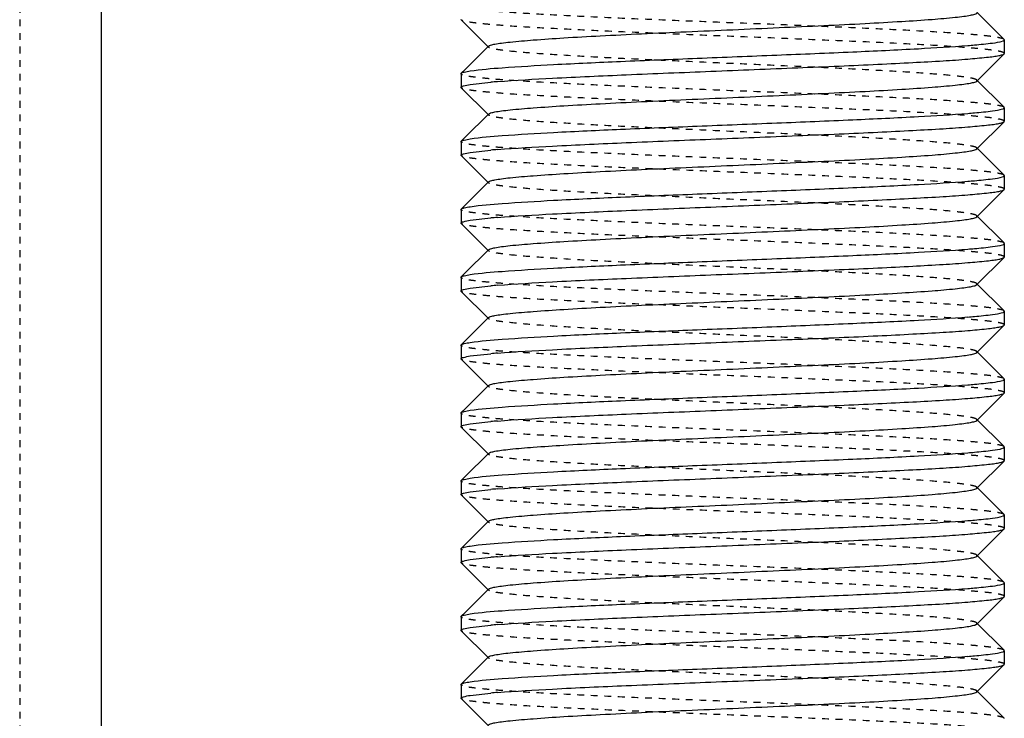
# Model space of a CAD drawing. Header units: millimetres. Extents: x -24622 to 2009, y -1603 to 2074.
# Tile 20 of 256: x -2089 to -2074, y 1079 to 1090. Entities that reach past the tile are written whole.
import ezdxf

# ---------------------------------------------------------------- set-up
doc = ezdxf.new("R2010")
doc.units = ezdxf.units.MM
doc.linetypes.add('HIDDEN', pattern=[0.2, 0.1, -0.1])
doc.layers.add('02___PRT_ALL_AXES', color=7, linetype='Continuous')
doc.layers.add('DEFAULT_2', color=8, linetype='HIDDEN')

msp = doc.modelspace()

# ---------------------------------------------------------------- linework, layer by layer
at = {"color": 7, "linetype": 'Continuous'}
for p, q in [((-2087.322, 1119.142), (-2087.322, 1062.209)), ((-2074.025, 1089.316), (-2074.426, 1089.716)), ((-2082.019, 1089.603), (-2081.619, 1089.202)), ((-2074.022, 1089.309), (-2074.022, 1089.109)), ((-2081.619, 1089.216), (-2081.961, 1088.874)), ((-2074.426, 1088.702), (-2074.025, 1089.103)), ((-2074.025, 1089.103), (-2074.022, 1089.109)), ((-2082.022, 1088.809), (-2082.019, 1088.816)), ((-2082.022, 1088.809), (-2082.022, 1088.609)), ((-2081.886, 1088.651), (-2081.582, 1088.685)), ((-2074.025, 1088.316), (-2074.426, 1088.716)), ((-2082.019, 1088.603), (-2081.619, 1088.202)), ((-2074.022, 1088.309), (-2074.022, 1088.109)), ((-2081.619, 1088.216), (-2081.961, 1087.874)), ((-2074.426, 1087.702), (-2074.025, 1088.103)), ((-2074.025, 1088.103), (-2074.022, 1088.109)), ((-2082.022, 1087.809), (-2082.019, 1087.816)), ((-2082.022, 1087.809), (-2082.022, 1087.609)), ((-2081.886, 1087.651), (-2081.582, 1087.685)), ((-2074.025, 1087.316), (-2074.426, 1087.716)), ((-2082.019, 1087.603), (-2081.619, 1087.202)), ((-2081.619, 1087.216), (-2081.961, 1086.874)), ((-2074.022, 1087.309), (-2074.022, 1087.109)), ((-2074.426, 1086.702), (-2074.025, 1087.103)), ((-2074.025, 1087.103), (-2074.022, 1087.109)), ((-2082.022, 1086.809), (-2082.019, 1086.816)), ((-2082.022, 1086.809), (-2082.022, 1086.609)), ((-2081.886, 1086.651), (-2081.582, 1086.685)), ((-2074.025, 1086.316), (-2074.426, 1086.716)), ((-2082.019, 1086.603), (-2081.619, 1086.202)), ((-2081.619, 1086.216), (-2081.961, 1085.874)), ((-2074.022, 1086.309), (-2074.022, 1086.109)), ((-2074.426, 1085.702), (-2074.025, 1086.103)), ((-2074.025, 1086.103), (-2074.022, 1086.109)), ((-2082.022, 1085.809), (-2082.019, 1085.816)), ((-2082.022, 1085.809), (-2082.022, 1085.609)), ((-2081.886, 1085.651), (-2081.582, 1085.685)), ((-2074.025, 1085.316), (-2074.426, 1085.716)), ((-2082.019, 1085.603), (-2081.619, 1085.202)), ((-2081.619, 1085.216), (-2081.961, 1084.874)), ((-2074.022, 1085.309), (-2074.022, 1085.109)), ((-2074.426, 1084.702), (-2074.025, 1085.103)), ((-2074.025, 1085.103), (-2074.022, 1085.109)), ((-2082.022, 1084.809), (-2082.019, 1084.816)), ((-2082.022, 1084.809), (-2082.022, 1084.609)), ((-2082.019, 1084.603), (-2081.619, 1084.202)), ((-2081.886, 1084.651), (-2081.582, 1084.685)), ((-2074.025, 1084.316), (-2074.426, 1084.716)), ((-2081.619, 1084.216), (-2081.961, 1083.874)), ((-2074.022, 1084.309), (-2074.022, 1084.109)), ((-2074.426, 1083.702), (-2074.025, 1084.103)), ((-2074.025, 1084.103), (-2074.022, 1084.109)), ((-2082.022, 1083.809), (-2082.019, 1083.816)), ((-2082.022, 1083.809), (-2082.022, 1083.609)), ((-2082.019, 1083.603), (-2081.619, 1083.202)), ((-2081.886, 1083.651), (-2081.582, 1083.685)), ((-2074.025, 1083.316), (-2074.426, 1083.716)), ((-2074.022, 1083.309), (-2074.022, 1083.109)), ((-2081.619, 1083.216), (-2081.961, 1082.874)), ((-2074.426, 1082.702), (-2074.025, 1083.103)), ((-2074.025, 1083.103), (-2074.022, 1083.109)), ((-2082.022, 1082.809), (-2082.019, 1082.816)), ((-2082.022, 1082.809), (-2082.022, 1082.609)), ((-2074.025, 1082.316), (-2074.426, 1082.716)), ((-2082.019, 1082.603), (-2081.619, 1082.202)), ((-2081.886, 1082.651), (-2081.582, 1082.685)), ((-2074.022, 1082.309), (-2074.022, 1082.109)), ((-2081.619, 1082.216), (-2081.961, 1081.874)), ((-2074.426, 1081.702), (-2074.025, 1082.103)), ((-2074.025, 1082.103), (-2074.022, 1082.109)), ((-2082.022, 1081.809), (-2082.019, 1081.816)), ((-2082.022, 1081.809), (-2082.022, 1081.609)), ((-2074.025, 1081.316), (-2074.426, 1081.716)), ((-2082.019, 1081.603), (-2081.619, 1081.202)), ((-2081.886, 1081.651), (-2081.582, 1081.685)), ((-2074.022, 1081.309), (-2074.022, 1081.109)), ((-2081.619, 1081.216), (-2081.961, 1080.874)), ((-2074.426, 1080.702), (-2074.025, 1081.103)), ((-2074.025, 1081.103), (-2074.022, 1081.109)), ((-2082.022, 1080.809), (-2082.019, 1080.816)), ((-2082.022, 1080.809), (-2082.022, 1080.609)), ((-2074.025, 1080.316), (-2074.426, 1080.716)), ((-2082.019, 1080.603), (-2081.619, 1080.202)), ((-2081.886, 1080.651), (-2081.582, 1080.685)), ((-2074.022, 1080.309), (-2074.022, 1080.109)), ((-2081.619, 1080.216), (-2081.961, 1079.874)), ((-2074.025, 1080.103), (-2074.022, 1080.109)), ((-2074.426, 1079.702), (-2074.025, 1080.103)), ((-2082.022, 1079.809), (-2082.019, 1079.816)), ((-2082.022, 1079.809), (-2082.022, 1079.609)), ((-2081.886, 1079.651), (-2081.582, 1079.685)), ((-2074.025, 1079.316), (-2074.426, 1079.716)), ((-2082.019, 1079.603), (-2081.619, 1079.202))]:
    msp.add_line(p, q, dxfattribs=at)
for centre, start, end in [((-2075.553, 1101.766), 274.5382, 274.9763), ((-2080.491, 1076.152), 94.5382, 94.9763), ((-2075.553, 1100.766), 274.5382, 274.9763), ((-2080.491, 1075.152), 94.5382, 94.9763), ((-2075.553, 1099.766), 274.5382, 274.9763), ((-2080.491, 1074.152), 94.5382, 94.9763), ((-2075.553, 1098.766), 274.5382, 274.9763), ((-2080.491, 1073.152), 94.5382, 94.9763), ((-2075.553, 1097.766), 274.5382, 274.9763), ((-2080.491, 1072.152), 94.5382, 94.9763), ((-2075.553, 1096.766), 274.5382, 274.9763), ((-2080.491, 1071.152), 94.5382, 94.9763), ((-2075.553, 1095.766), 274.5382, 274.9763), ((-2080.491, 1070.152), 94.5382, 94.9763), ((-2075.553, 1094.766), 274.5382, 274.9763), ((-2080.491, 1069.152), 94.5382, 94.9763), ((-2075.553, 1093.766), 274.5382, 274.9763), ((-2080.491, 1068.152), 94.5382, 94.9763), ((-2075.553, 1092.766), 274.5382, 274.9763), ((-2080.491, 1067.152), 94.5382, 94.9763)]:
    msp.add_arc(centre, 12.58, start, end, dxfattribs=at)
for points, start_tangent, end_tangent in [([(-2081.619, 1089.216), (-2081.587, 1089.232), (-2081.523, 1089.247), (-2081.427, 1089.262), (-2081.301, 1089.277), (-2080.959, 1089.307), (-2080.511, 1089.338), (-2079.972, 1089.368), (-2079.363, 1089.399), (-2078.705, 1089.429), (-2078.022, 1089.459), (-2077.339, 1089.49), (-2076.681, 1089.52), (-2076.072, 1089.55), (-2075.533, 1089.581), (-2075.085, 1089.611), (-2074.744, 1089.642), (-2074.617, 1089.657), (-2074.521, 1089.672), (-2074.457, 1089.687), (-2074.426, 1089.702)], (0.70836, 0.705852), (0.705527, 0.708683)), ([(-2074.462, 1089.234), (-2074.195, 1089.262), (-2074.049, 1089.291)], (0.996214, 0.086932), (0.946025, 0.324093)), ([(-2074.045, 1089.292), (-2074.035, 1089.296), (-2074.022, 1089.309)], (0.937552, 0.347846), (0, 1)), ([(-2081.886, 1088.851), (-2081.419, 1088.898), (-2080.659, 1088.945), (-2079.673, 1088.992), (-2078.544, 1089.038), (-2077.371, 1089.085), (-2076.253, 1089.132), (-2075.288, 1089.179), (-2074.558, 1089.226)], (0.988371, 0.152064), (0.99685, 0.079313)), ([(-2081.486, 1088.693), (-2080.674, 1088.744), (-2079.59, 1088.795), (-2078.343, 1088.846), (-2077.064, 1088.898), (-2076.453, 1088.923), (-2075.883, 1088.949), (-2075.369, 1088.975), (-2074.923, 1089), (-2074.557, 1089.026), (-2074.282, 1089.052), (-2074.18, 1089.064), (-2074.103, 1089.077), (-2074.051, 1089.09), (-2074.025, 1089.103)], (0.99685, 0.079313), (0.709307, 0.7049)), ([(-2082.019, 1088.816), (-2081.977, 1088.833), (-2081.886, 1088.851)], (0.709306, 0.704901), (0.988371, 0.152064)), ([(-2081.619, 1088.216), (-2081.587, 1088.232), (-2081.523, 1088.247), (-2081.427, 1088.262), (-2081.301, 1088.277), (-2080.959, 1088.307), (-2080.511, 1088.338), (-2079.972, 1088.368), (-2079.363, 1088.399), (-2078.705, 1088.429), (-2078.022, 1088.459), (-2077.339, 1088.49), (-2076.681, 1088.52), (-2076.072, 1088.55), (-2075.533, 1088.581), (-2075.085, 1088.611), (-2074.744, 1088.642), (-2074.617, 1088.657), (-2074.521, 1088.672), (-2074.457, 1088.687), (-2074.426, 1088.702)], (0.70836, 0.705852), (0.705527, 0.708683)), ([(-2082.022, 1088.609), (-2082.014, 1088.62), (-2081.988, 1088.63), (-2081.886, 1088.651)], (0, 1), (0.988371, 0.152064)), ([(-2081.886, 1087.851), (-2081.419, 1087.898), (-2080.659, 1087.945), (-2079.673, 1087.992), (-2078.544, 1088.038), (-2077.371, 1088.085), (-2076.253, 1088.132), (-2075.288, 1088.179), (-2074.558, 1088.226)], (0.988371, 0.152064), (0.99685, 0.079313)), ([(-2074.462, 1088.234), (-2074.195, 1088.262), (-2074.049, 1088.291)], (0.996214, 0.086932), (0.946025, 0.324093)), ([(-2074.045, 1088.292), (-2074.035, 1088.296), (-2074.022, 1088.309)], (0.937552, 0.347846), (0, 1)), ([(-2081.486, 1087.693), (-2080.674, 1087.744), (-2079.59, 1087.795), (-2078.343, 1087.846), (-2077.064, 1087.898), (-2076.453, 1087.923), (-2075.883, 1087.949), (-2075.369, 1087.975), (-2074.923, 1088), (-2074.557, 1088.026), (-2074.282, 1088.052), (-2074.18, 1088.064), (-2074.103, 1088.077), (-2074.051, 1088.09), (-2074.025, 1088.103)], (0.99685, 0.079313), (0.709307, 0.7049)), ([(-2082.019, 1087.816), (-2081.977, 1087.833), (-2081.886, 1087.851)], (0.709306, 0.704901), (0.988371, 0.152064)), ([(-2082.022, 1087.609), (-2082.014, 1087.62), (-2081.988, 1087.63), (-2081.886, 1087.651)], (0, 1), (0.988371, 0.152064)), ([(-2081.619, 1087.216), (-2081.587, 1087.232), (-2081.523, 1087.247), (-2081.427, 1087.262), (-2081.301, 1087.277), (-2080.959, 1087.307), (-2080.511, 1087.338), (-2079.972, 1087.368), (-2079.363, 1087.399), (-2078.705, 1087.429), (-2078.022, 1087.459), (-2077.339, 1087.49), (-2076.681, 1087.52), (-2076.072, 1087.55), (-2075.533, 1087.581), (-2075.085, 1087.611), (-2074.744, 1087.642), (-2074.617, 1087.657), (-2074.521, 1087.672), (-2074.457, 1087.687), (-2074.426, 1087.702)], (0.70836, 0.705852), (0.705527, 0.708683)), ([(-2081.886, 1086.851), (-2081.419, 1086.898), (-2080.659, 1086.945), (-2079.673, 1086.992), (-2078.544, 1087.038), (-2077.371, 1087.085), (-2076.253, 1087.132), (-2075.288, 1087.179), (-2074.558, 1087.226)], (0.988371, 0.152064), (0.99685, 0.079313)), ([(-2074.462, 1087.234), (-2074.195, 1087.262), (-2074.049, 1087.291)], (0.996214, 0.086932), (0.946025, 0.324093)), ([(-2074.045, 1087.292), (-2074.035, 1087.296), (-2074.022, 1087.309)], (0.937552, 0.347846), (0, 1)), ([(-2081.486, 1086.693), (-2080.674, 1086.744), (-2079.59, 1086.795), (-2078.343, 1086.846), (-2077.064, 1086.898), (-2076.453, 1086.923), (-2075.883, 1086.949), (-2075.369, 1086.975), (-2074.923, 1087), (-2074.557, 1087.026), (-2074.282, 1087.052), (-2074.18, 1087.064), (-2074.103, 1087.077), (-2074.051, 1087.09), (-2074.025, 1087.103)], (0.99685, 0.079313), (0.709307, 0.7049)), ([(-2082.019, 1086.816), (-2081.977, 1086.833), (-2081.886, 1086.851)], (0.709306, 0.704901), (0.988371, 0.152064)), ([(-2082.022, 1086.609), (-2082.014, 1086.62), (-2081.988, 1086.63), (-2081.886, 1086.651)], (0, 1), (0.988371, 0.152064)), ([(-2081.619, 1086.216), (-2081.587, 1086.231), (-2081.523, 1086.247), (-2081.427, 1086.262), (-2081.3, 1086.277), (-2080.959, 1086.307), (-2080.511, 1086.338), (-2079.972, 1086.368), (-2079.363, 1086.399), (-2078.705, 1086.429), (-2078.022, 1086.459), (-2077.339, 1086.49), (-2076.681, 1086.52), (-2076.072, 1086.55), (-2075.533, 1086.581), (-2075.085, 1086.611), (-2074.744, 1086.642), (-2074.617, 1086.657), (-2074.521, 1086.672), (-2074.457, 1086.687), (-2074.426, 1086.702)], (0.710043, 0.704159), (0.705527, 0.708683)), ([(-2081.886, 1085.851), (-2081.419, 1085.898), (-2080.659, 1085.945), (-2079.673, 1085.992), (-2078.544, 1086.038), (-2077.371, 1086.085), (-2076.253, 1086.132), (-2075.288, 1086.179), (-2074.558, 1086.226)], (0.988371, 0.152064), (0.99685, 0.079313)), ([(-2074.462, 1086.234), (-2074.195, 1086.262), (-2074.049, 1086.291)], (0.996214, 0.086932), (0.946025, 0.324093)), ([(-2074.045, 1086.292), (-2074.035, 1086.296), (-2074.022, 1086.309)], (0.937552, 0.347846), (0, 1)), ([(-2081.486, 1085.693), (-2080.674, 1085.744), (-2079.59, 1085.795), (-2078.343, 1085.846), (-2077.064, 1085.898), (-2076.453, 1085.923), (-2075.883, 1085.949), (-2075.369, 1085.975), (-2074.923, 1086), (-2074.557, 1086.026), (-2074.282, 1086.052), (-2074.18, 1086.064), (-2074.103, 1086.077), (-2074.051, 1086.09), (-2074.025, 1086.103)], (0.99685, 0.079313), (0.709307, 0.7049)), ([(-2082.019, 1085.816), (-2081.977, 1085.833), (-2081.886, 1085.851)], (0.709306, 0.704901), (0.988371, 0.152064)), ([(-2082.022, 1085.609), (-2082.014, 1085.62), (-2081.988, 1085.63), (-2081.886, 1085.651)], (0, 1), (0.988371, 0.152064)), ([(-2081.619, 1085.216), (-2081.587, 1085.232), (-2081.523, 1085.247), (-2081.427, 1085.262), (-2081.301, 1085.277), (-2080.959, 1085.307), (-2080.511, 1085.338), (-2079.972, 1085.368), (-2079.363, 1085.399), (-2078.705, 1085.429), (-2078.022, 1085.459), (-2077.339, 1085.49), (-2076.681, 1085.52), (-2076.072, 1085.55), (-2075.533, 1085.581), (-2075.085, 1085.611), (-2074.744, 1085.642), (-2074.617, 1085.657), (-2074.521, 1085.672), (-2074.457, 1085.687), (-2074.426, 1085.702)], (0.70836, 0.705852), (0.705527, 0.708683)), ([(-2081.886, 1084.851), (-2081.419, 1084.898), (-2080.659, 1084.945), (-2079.673, 1084.992), (-2078.544, 1085.038), (-2077.371, 1085.085), (-2076.253, 1085.132), (-2075.288, 1085.179), (-2074.558, 1085.226)], (0.988371, 0.152064), (0.99685, 0.079313)), ([(-2074.462, 1085.234), (-2074.195, 1085.262), (-2074.049, 1085.291)], (0.996214, 0.086932), (0.946025, 0.324093)), ([(-2074.045, 1085.292), (-2074.035, 1085.296), (-2074.022, 1085.309)], (0.937552, 0.347846), (0, 1)), ([(-2081.486, 1084.693), (-2080.674, 1084.744), (-2079.59, 1084.795), (-2078.343, 1084.846), (-2077.064, 1084.898), (-2076.453, 1084.923), (-2075.883, 1084.949), (-2075.369, 1084.975), (-2074.923, 1085), (-2074.557, 1085.026), (-2074.282, 1085.052), (-2074.18, 1085.064), (-2074.103, 1085.077), (-2074.051, 1085.09), (-2074.025, 1085.103)], (0.99685, 0.079313), (0.709307, 0.7049)), ([(-2082.019, 1084.816), (-2081.977, 1084.833), (-2081.886, 1084.851)], (0.709306, 0.704901), (0.988371, 0.152064)), ([(-2082.022, 1084.609), (-2082.014, 1084.62), (-2081.988, 1084.63), (-2081.886, 1084.651)], (0, 1), (0.988371, 0.152064)), ([(-2081.619, 1084.216), (-2081.587, 1084.232), (-2081.523, 1084.247), (-2081.427, 1084.262), (-2081.301, 1084.277), (-2080.959, 1084.307), (-2080.511, 1084.338), (-2079.972, 1084.368), (-2079.363, 1084.399), (-2078.705, 1084.429), (-2078.022, 1084.459), (-2077.339, 1084.49), (-2076.681, 1084.52), (-2076.072, 1084.55), (-2075.533, 1084.581), (-2075.085, 1084.611), (-2074.744, 1084.642), (-2074.617, 1084.657), (-2074.521, 1084.672), (-2074.457, 1084.687), (-2074.426, 1084.702)], (0.70836, 0.705852), (0.705527, 0.708683)), ([(-2081.886, 1083.851), (-2081.419, 1083.898), (-2080.659, 1083.945), (-2079.673, 1083.992), (-2078.544, 1084.038), (-2077.371, 1084.085), (-2076.253, 1084.132), (-2075.288, 1084.179), (-2074.558, 1084.226)], (0.988371, 0.152064), (0.99685, 0.079313)), ([(-2074.462, 1084.234), (-2074.195, 1084.262), (-2074.049, 1084.291)], (0.996214, 0.086932), (0.946025, 0.324093)), ([(-2074.045, 1084.292), (-2074.035, 1084.296), (-2074.022, 1084.309)], (0.937552, 0.347846), (0, 1)), ([(-2081.486, 1083.693), (-2080.674, 1083.744), (-2079.59, 1083.795), (-2078.343, 1083.846), (-2077.064, 1083.898), (-2076.453, 1083.923), (-2075.883, 1083.949), (-2075.369, 1083.975), (-2074.923, 1084), (-2074.557, 1084.026), (-2074.282, 1084.052), (-2074.18, 1084.064), (-2074.103, 1084.077), (-2074.051, 1084.09), (-2074.025, 1084.103)], (0.99685, 0.079313), (0.709307, 0.7049)), ([(-2082.019, 1083.816), (-2081.977, 1083.833), (-2081.886, 1083.851)], (0.709306, 0.704901), (0.988371, 0.152064)), ([(-2082.022, 1083.609), (-2082.014, 1083.62), (-2081.988, 1083.63), (-2081.886, 1083.651)], (0, 1), (0.988371, 0.152064)), ([(-2081.619, 1083.216), (-2081.587, 1083.232), (-2081.523, 1083.247), (-2081.427, 1083.262), (-2081.301, 1083.277), (-2080.959, 1083.307), (-2080.511, 1083.338), (-2079.972, 1083.368), (-2079.363, 1083.399), (-2078.705, 1083.429), (-2078.022, 1083.459), (-2077.339, 1083.49), (-2076.681, 1083.52), (-2076.072, 1083.55), (-2075.533, 1083.581), (-2075.085, 1083.611), (-2074.744, 1083.642), (-2074.617, 1083.657), (-2074.521, 1083.672), (-2074.457, 1083.687), (-2074.426, 1083.702)], (0.70836, 0.705852), (0.705527, 0.708683)), ([(-2074.045, 1083.292), (-2074.035, 1083.296), (-2074.022, 1083.309)], (0.937552, 0.347846), (0, 1)), ([(-2081.886, 1082.851), (-2081.419, 1082.898), (-2080.659, 1082.945), (-2079.673, 1082.992), (-2078.544, 1083.038), (-2077.371, 1083.085), (-2076.253, 1083.132), (-2075.288, 1083.179), (-2074.558, 1083.226)], (0.988371, 0.152064), (0.99685, 0.079313)), ([(-2074.462, 1083.234), (-2074.195, 1083.262), (-2074.049, 1083.291)], (0.996214, 0.086932), (0.946025, 0.324093)), ([(-2081.486, 1082.693), (-2080.674, 1082.744), (-2079.59, 1082.795), (-2078.343, 1082.846), (-2077.064, 1082.898), (-2076.453, 1082.923), (-2075.883, 1082.949), (-2075.369, 1082.975), (-2074.923, 1083), (-2074.557, 1083.026), (-2074.282, 1083.052), (-2074.18, 1083.064), (-2074.103, 1083.077), (-2074.051, 1083.09), (-2074.025, 1083.103)], (0.99685, 0.079313), (0.709307, 0.7049)), ([(-2082.019, 1082.816), (-2081.977, 1082.833), (-2081.886, 1082.851)], (0.709306, 0.704901), (0.988371, 0.152064)), ([(-2082.022, 1082.609), (-2082.014, 1082.62), (-2081.988, 1082.63), (-2081.886, 1082.651)], (0, 1), (0.988371, 0.152064)), ([(-2081.619, 1082.216), (-2081.587, 1082.231), (-2081.523, 1082.247), (-2081.427, 1082.262), (-2081.3, 1082.277), (-2080.959, 1082.307), (-2080.511, 1082.338), (-2079.972, 1082.368), (-2079.363, 1082.399), (-2078.705, 1082.429), (-2078.022, 1082.459), (-2077.339, 1082.49), (-2076.681, 1082.52), (-2076.072, 1082.55), (-2075.533, 1082.581), (-2075.085, 1082.611), (-2074.744, 1082.642), (-2074.617, 1082.657), (-2074.521, 1082.672), (-2074.457, 1082.687), (-2074.426, 1082.702)], (0.710043, 0.704159), (0.705527, 0.708683)), ([(-2074.462, 1082.234), (-2074.195, 1082.262), (-2074.049, 1082.291)], (0.996214, 0.086932), (0.946025, 0.324093)), ([(-2074.045, 1082.292), (-2074.035, 1082.296), (-2074.022, 1082.309)], (0.937552, 0.347846), (0, 1)), ([(-2081.886, 1081.851), (-2081.419, 1081.898), (-2080.659, 1081.945), (-2079.673, 1081.992), (-2078.544, 1082.038), (-2077.371, 1082.085), (-2076.253, 1082.132), (-2075.288, 1082.179), (-2074.558, 1082.226)], (0.988371, 0.152064), (0.99685, 0.079313)), ([(-2081.486, 1081.693), (-2080.674, 1081.744), (-2079.59, 1081.795), (-2078.343, 1081.846), (-2077.064, 1081.898), (-2076.453, 1081.923), (-2075.883, 1081.949), (-2075.369, 1081.975), (-2074.923, 1082), (-2074.557, 1082.026), (-2074.282, 1082.052), (-2074.18, 1082.064), (-2074.103, 1082.077), (-2074.051, 1082.09), (-2074.025, 1082.103)], (0.99685, 0.079313), (0.709307, 0.7049)), ([(-2082.019, 1081.816), (-2081.977, 1081.833), (-2081.886, 1081.851)], (0.709306, 0.704901), (0.988371, 0.152064)), ([(-2081.619, 1081.216), (-2081.587, 1081.232), (-2081.523, 1081.247), (-2081.427, 1081.262), (-2081.301, 1081.277), (-2080.959, 1081.307), (-2080.511, 1081.338), (-2079.972, 1081.368), (-2079.363, 1081.399), (-2078.705, 1081.429), (-2078.022, 1081.459), (-2077.339, 1081.49), (-2076.681, 1081.52), (-2076.072, 1081.55), (-2075.533, 1081.581), (-2075.085, 1081.611), (-2074.744, 1081.642), (-2074.617, 1081.657), (-2074.521, 1081.672), (-2074.457, 1081.687), (-2074.426, 1081.702)], (0.70836, 0.705852), (0.705527, 0.708683)), ([(-2082.022, 1081.609), (-2082.014, 1081.62), (-2081.988, 1081.63), (-2081.886, 1081.651)], (0, 1), (0.988371, 0.152064)), ([(-2074.462, 1081.234), (-2074.195, 1081.262), (-2074.049, 1081.291)], (0.996214, 0.086932), (0.946025, 0.324093)), ([(-2074.045, 1081.292), (-2074.035, 1081.296), (-2074.022, 1081.309)], (0.937552, 0.347846), (0, 1)), ([(-2081.886, 1080.851), (-2081.419, 1080.898), (-2080.659, 1080.945), (-2079.673, 1080.992), (-2078.544, 1081.038), (-2077.371, 1081.085), (-2076.253, 1081.132), (-2075.288, 1081.179), (-2074.558, 1081.226)], (0.988371, 0.152064), (0.99685, 0.079313)), ([(-2081.486, 1080.693), (-2080.674, 1080.744), (-2079.59, 1080.795), (-2078.343, 1080.846), (-2077.064, 1080.898), (-2076.453, 1080.923), (-2075.883, 1080.949), (-2075.369, 1080.975), (-2074.923, 1081), (-2074.557, 1081.026), (-2074.282, 1081.052), (-2074.18, 1081.064), (-2074.103, 1081.077), (-2074.051, 1081.09), (-2074.025, 1081.103)], (0.99685, 0.079313), (0.709307, 0.7049)), ([(-2082.019, 1080.816), (-2081.977, 1080.833), (-2081.886, 1080.851)], (0.709306, 0.704901), (0.988371, 0.152064)), ([(-2081.619, 1080.216), (-2081.587, 1080.232), (-2081.523, 1080.247), (-2081.427, 1080.262), (-2081.301, 1080.277), (-2080.959, 1080.307), (-2080.511, 1080.338), (-2079.972, 1080.368), (-2079.363, 1080.399), (-2078.705, 1080.429), (-2078.022, 1080.459), (-2077.339, 1080.49), (-2076.681, 1080.52), (-2076.072, 1080.55), (-2075.533, 1080.581), (-2075.085, 1080.611), (-2074.744, 1080.642), (-2074.617, 1080.657), (-2074.521, 1080.672), (-2074.457, 1080.687), (-2074.426, 1080.702)], (0.70836, 0.705852), (0.705527, 0.708683)), ([(-2082.022, 1080.609), (-2082.014, 1080.62), (-2081.988, 1080.63), (-2081.886, 1080.651)], (0, 1), (0.988371, 0.152064)), ([(-2074.462, 1080.234), (-2074.195, 1080.262), (-2074.049, 1080.291)], (0.996214, 0.086932), (0.946025, 0.324093)), ([(-2074.045, 1080.292), (-2074.035, 1080.296), (-2074.022, 1080.309)], (0.937552, 0.347846), (0, 1)), ([(-2081.886, 1079.851), (-2081.419, 1079.898), (-2080.659, 1079.945), (-2079.673, 1079.992), (-2078.544, 1080.038), (-2077.371, 1080.085), (-2076.253, 1080.132), (-2075.288, 1080.179), (-2074.558, 1080.226)], (0.988371, 0.152064), (0.99685, 0.079313)), ([(-2081.486, 1079.693), (-2080.674, 1079.744), (-2079.59, 1079.795), (-2078.343, 1079.846), (-2077.064, 1079.898), (-2076.453, 1079.923), (-2075.883, 1079.949), (-2075.369, 1079.975), (-2074.923, 1080), (-2074.557, 1080.026), (-2074.282, 1080.052), (-2074.18, 1080.064), (-2074.103, 1080.077), (-2074.051, 1080.09), (-2074.025, 1080.103)], (0.99685, 0.079313), (0.709307, 0.7049)), ([(-2082.019, 1079.816), (-2081.977, 1079.833), (-2081.886, 1079.851)], (0.709306, 0.704901), (0.988371, 0.152064)), ([(-2081.619, 1079.216), (-2081.587, 1079.232), (-2081.523, 1079.247), (-2081.427, 1079.262), (-2081.301, 1079.277), (-2080.959, 1079.307), (-2080.511, 1079.338), (-2079.972, 1079.368), (-2079.363, 1079.399), (-2078.705, 1079.429), (-2078.022, 1079.459), (-2077.339, 1079.49), (-2076.681, 1079.52), (-2076.072, 1079.55), (-2075.533, 1079.581), (-2075.085, 1079.611), (-2074.744, 1079.642), (-2074.617, 1079.657), (-2074.521, 1079.672), (-2074.457, 1079.687), (-2074.426, 1079.702)], (0.70836, 0.705852), (0.705527, 0.708683)), ([(-2082.022, 1079.609), (-2082.014, 1079.62), (-2081.988, 1079.63), (-2081.886, 1079.651)], (0, 1), (0.988371, 0.152064))]:
    msp.add_spline(points, degree=3, dxfattribs=dict(at, start_tangent=start_tangent, end_tangent=end_tangent))
at = {"layer": '02___PRT_ALL_AXES', "color": 7, "linetype": 'Continuous'}
for p, q in [((-2074.022, 1089.309), (-2074.022, 1089.109)), ((-2082.022, 1088.809), (-2082.022, 1088.609)), ((-2074.022, 1088.309), (-2074.022, 1088.109)), ((-2082.022, 1087.809), (-2082.022, 1087.609)), ((-2074.022, 1087.309), (-2074.022, 1087.109)), ((-2082.022, 1086.809), (-2082.022, 1086.609)), ((-2074.022, 1086.309), (-2074.022, 1086.109)), ((-2074.022, 1085.309), (-2074.022, 1085.109)), ((-2082.022, 1084.809), (-2082.022, 1084.609)), ((-2074.022, 1084.309), (-2074.022, 1084.109)), ((-2082.022, 1083.809), (-2082.022, 1083.609)), ((-2074.022, 1083.309), (-2074.022, 1083.109)), ((-2082.022, 1082.809), (-2082.022, 1082.609)), ((-2074.022, 1082.309), (-2074.022, 1082.109)), ((-2082.022, 1081.809), (-2082.022, 1081.609)), ((-2074.022, 1081.309), (-2074.022, 1081.109)), ((-2082.022, 1080.809), (-2082.022, 1080.609)), ((-2074.022, 1080.309), (-2074.022, 1080.109)), ((-2082.022, 1079.809), (-2082.022, 1079.609))]:
    msp.add_line(p, q, dxfattribs=at)
at = {"layer": 'DEFAULT_2', "color": 8, "linetype": 'HIDDEN'}
for p, q in [((-2088.522, 1135.209), (-2088.522, 992.551)), ((-2082.019, 1089.603), (-2082.022, 1089.609)), ((-2074.022, 1089.309), (-2074.025, 1089.316)), ((-2081.961, 1088.874), (-2082.019, 1088.816)), ((-2074.426, 1088.702), (-2074.426, 1088.716)), ((-2082.019, 1088.603), (-2082.022, 1088.609)), ((-2074.022, 1088.309), (-2074.025, 1088.316)), ((-2081.961, 1087.874), (-2082.019, 1087.816)), ((-2074.426, 1087.702), (-2074.426, 1087.716)), ((-2082.019, 1087.603), (-2082.022, 1087.609)), ((-2074.022, 1087.309), (-2074.025, 1087.316)), ((-2081.961, 1086.874), (-2082.019, 1086.816)), ((-2074.426, 1086.702), (-2074.426, 1086.716)), ((-2082.019, 1086.603), (-2082.022, 1086.609)), ((-2081.622, 1086.209), (-2081.619, 1086.216)), ((-2081.619, 1086.202), (-2081.622, 1086.209)), ((-2074.022, 1086.309), (-2074.025, 1086.316)), ((-2081.961, 1085.874), (-2082.019, 1085.816)), ((-2074.426, 1085.702), (-2074.426, 1085.716)), ((-2082.019, 1085.603), (-2082.022, 1085.609)), ((-2074.022, 1085.309), (-2074.025, 1085.316)), ((-2081.961, 1084.874), (-2082.019, 1084.816)), ((-2082.019, 1084.603), (-2082.022, 1084.609)), ((-2074.426, 1084.702), (-2074.426, 1084.716)), ((-2074.022, 1084.309), (-2074.025, 1084.316)), ((-2081.961, 1083.874), (-2082.019, 1083.816)), ((-2082.019, 1083.603), (-2082.022, 1083.609)), ((-2074.426, 1083.702), (-2074.426, 1083.716)), ((-2074.022, 1083.309), (-2074.025, 1083.316)), ((-2081.961, 1082.874), (-2082.019, 1082.816)), ((-2074.426, 1082.702), (-2074.426, 1082.716)), ((-2082.019, 1082.603), (-2082.022, 1082.609)), ((-2074.022, 1082.309), (-2074.025, 1082.316)), ((-2081.622, 1082.209), (-2081.619, 1082.216)), ((-2081.619, 1082.202), (-2081.622, 1082.209)), ((-2081.961, 1081.874), (-2082.019, 1081.816)), ((-2074.426, 1081.702), (-2074.426, 1081.716)), ((-2082.019, 1081.603), (-2082.022, 1081.609)), ((-2074.022, 1081.309), (-2074.025, 1081.316)), ((-2081.961, 1080.874), (-2082.019, 1080.816)), ((-2074.426, 1080.702), (-2074.426, 1080.716)), ((-2082.019, 1080.603), (-2082.022, 1080.609)), ((-2074.022, 1080.309), (-2074.025, 1080.316)), ((-2081.961, 1079.874), (-2082.019, 1079.816)), ((-2074.426, 1079.702), (-2074.426, 1079.716)), ((-2082.019, 1079.603), (-2082.022, 1079.609)), ((-2074.022, 1079.309), (-2074.025, 1079.316))]:
    msp.add_line(p, q, dxfattribs=at)
for points, start_tangent, end_tangent in [([(-2074.025, 1089.316), (-2074.06, 1089.331), (-2074.131, 1089.346), (-2074.239, 1089.362), (-2074.382, 1089.377), (-2074.56, 1089.393), (-2074.77, 1089.408), (-2075.279, 1089.439), (-2075.892, 1089.47), (-2076.584, 1089.501), (-2077.33, 1089.532), (-2078.102, 1089.562), (-2078.871, 1089.593), (-2079.608, 1089.624), (-2080.286, 1089.655), (-2080.879, 1089.686), (-2081.364, 1089.717), (-2081.561, 1089.732), (-2081.725, 1089.748), (-2081.854, 1089.763), (-2081.947, 1089.778), (-2082.003, 1089.794), (-2082.022, 1089.809)], (-0.709306, 0.704901), (0, 1)), ([(-2074.022, 1089.109), (-2074.041, 1089.125), (-2074.097, 1089.14), (-2074.19, 1089.156), (-2074.319, 1089.171), (-2074.483, 1089.186), (-2074.68, 1089.202), (-2075.166, 1089.233), (-2075.759, 1089.264), (-2076.436, 1089.294), (-2077.173, 1089.325), (-2077.942, 1089.356), (-2078.714, 1089.387), (-2079.46, 1089.418), (-2080.152, 1089.449), (-2080.765, 1089.48), (-2081.274, 1089.51), (-2081.484, 1089.526), (-2081.662, 1089.541), (-2081.805, 1089.557), (-2081.913, 1089.572), (-2081.985, 1089.588), (-2082.019, 1089.603)], (0, 1), (-0.709307, 0.7049)), ([(-2081.619, 1089.202), (-2081.622, 1089.209), (-2081.619, 1089.216)], (-0.708363, 0.705849), (0.70836, 0.705852)), ([(-2074.426, 1088.716), (-2074.457, 1088.732), (-2074.521, 1088.747), (-2074.617, 1088.762), (-2074.744, 1088.777), (-2075.085, 1088.807), (-2075.533, 1088.838), (-2076.072, 1088.868), (-2076.681, 1088.899), (-2077.339, 1088.929), (-2078.022, 1088.959), (-2078.705, 1088.99), (-2079.363, 1089.02), (-2079.972, 1089.05), (-2080.511, 1089.081), (-2080.959, 1089.111), (-2081.301, 1089.142), (-2081.427, 1089.157), (-2081.523, 1089.172), (-2081.587, 1089.187), (-2081.619, 1089.202)], (-0.705524, 0.708686), (-0.708363, 0.705849)), ([(-2074.025, 1088.316), (-2074.06, 1088.331), (-2074.131, 1088.346), (-2074.239, 1088.362), (-2074.382, 1088.377), (-2074.56, 1088.393), (-2074.77, 1088.408), (-2075.279, 1088.439), (-2075.892, 1088.47), (-2076.584, 1088.501), (-2077.33, 1088.532), (-2078.102, 1088.562), (-2078.871, 1088.593), (-2079.608, 1088.624), (-2080.286, 1088.655), (-2080.879, 1088.686), (-2081.364, 1088.717), (-2081.561, 1088.732), (-2081.725, 1088.748), (-2081.854, 1088.763), (-2081.947, 1088.778), (-2082.003, 1088.794), (-2082.022, 1088.809)], (-0.709306, 0.704901), (0, 1)), ([(-2074.022, 1088.109), (-2074.041, 1088.125), (-2074.097, 1088.14), (-2074.19, 1088.156), (-2074.319, 1088.171), (-2074.483, 1088.186), (-2074.68, 1088.202), (-2075.166, 1088.233), (-2075.759, 1088.264), (-2076.436, 1088.294), (-2077.173, 1088.325), (-2077.942, 1088.356), (-2078.714, 1088.387), (-2079.46, 1088.418), (-2080.152, 1088.449), (-2080.765, 1088.48), (-2081.274, 1088.51), (-2081.484, 1088.526), (-2081.662, 1088.541), (-2081.805, 1088.557), (-2081.913, 1088.572), (-2081.985, 1088.588), (-2082.019, 1088.603)], (0, 1), (-0.709307, 0.7049)), ([(-2081.619, 1088.202), (-2081.622, 1088.209), (-2081.619, 1088.216)], (-0.708363, 0.705849), (0.70836, 0.705852)), ([(-2074.426, 1087.716), (-2074.457, 1087.732), (-2074.521, 1087.747), (-2074.617, 1087.762), (-2074.744, 1087.777), (-2075.085, 1087.807), (-2075.533, 1087.838), (-2076.072, 1087.868), (-2076.681, 1087.899), (-2077.339, 1087.929), (-2078.022, 1087.959), (-2078.705, 1087.99), (-2079.363, 1088.02), (-2079.972, 1088.05), (-2080.511, 1088.081), (-2080.959, 1088.111), (-2081.301, 1088.142), (-2081.427, 1088.157), (-2081.523, 1088.172), (-2081.587, 1088.187), (-2081.619, 1088.202)], (-0.705524, 0.708686), (-0.708363, 0.705849)), ([(-2074.025, 1087.316), (-2074.06, 1087.331), (-2074.131, 1087.346), (-2074.239, 1087.362), (-2074.382, 1087.377), (-2074.56, 1087.393), (-2074.77, 1087.408), (-2075.279, 1087.439), (-2075.892, 1087.47), (-2076.584, 1087.501), (-2077.33, 1087.532), (-2078.102, 1087.562), (-2078.871, 1087.593), (-2079.608, 1087.624), (-2080.286, 1087.655), (-2080.879, 1087.686), (-2081.364, 1087.717), (-2081.561, 1087.732), (-2081.725, 1087.748), (-2081.854, 1087.763), (-2081.947, 1087.778), (-2082.003, 1087.794), (-2082.022, 1087.809)], (-0.709306, 0.704901), (0, 1)), ([(-2074.022, 1087.109), (-2074.041, 1087.125), (-2074.097, 1087.14), (-2074.19, 1087.156), (-2074.319, 1087.171), (-2074.483, 1087.186), (-2074.68, 1087.202), (-2075.166, 1087.233), (-2075.759, 1087.264), (-2076.436, 1087.294), (-2077.173, 1087.325), (-2077.942, 1087.356), (-2078.714, 1087.387), (-2079.46, 1087.418), (-2080.152, 1087.449), (-2080.765, 1087.48), (-2081.274, 1087.51), (-2081.484, 1087.526), (-2081.662, 1087.541), (-2081.805, 1087.557), (-2081.913, 1087.572), (-2081.985, 1087.588), (-2082.019, 1087.603)], (0, 1), (-0.709307, 0.7049)), ([(-2081.619, 1087.202), (-2081.622, 1087.209), (-2081.619, 1087.216)], (-0.708363, 0.705849), (0.70836, 0.705852)), ([(-2074.426, 1086.716), (-2074.457, 1086.732), (-2074.521, 1086.747), (-2074.617, 1086.762), (-2074.744, 1086.777), (-2075.085, 1086.807), (-2075.533, 1086.838), (-2076.072, 1086.868), (-2076.681, 1086.899), (-2077.339, 1086.929), (-2078.022, 1086.959), (-2078.705, 1086.99), (-2079.363, 1087.02), (-2079.972, 1087.05), (-2080.511, 1087.081), (-2080.959, 1087.111), (-2081.301, 1087.142), (-2081.427, 1087.157), (-2081.523, 1087.172), (-2081.587, 1087.187), (-2081.619, 1087.202)], (-0.705524, 0.708686), (-0.708363, 0.705849)), ([(-2074.025, 1086.316), (-2074.06, 1086.331), (-2074.131, 1086.346), (-2074.239, 1086.362), (-2074.382, 1086.377), (-2074.56, 1086.393), (-2074.77, 1086.408), (-2075.279, 1086.439), (-2075.892, 1086.47), (-2076.584, 1086.501), (-2077.33, 1086.532), (-2078.102, 1086.562), (-2078.871, 1086.593), (-2079.608, 1086.624), (-2080.286, 1086.655), (-2080.879, 1086.686), (-2081.364, 1086.717), (-2081.561, 1086.732), (-2081.725, 1086.748), (-2081.854, 1086.763), (-2081.947, 1086.778), (-2082.003, 1086.794), (-2082.022, 1086.809)], (-0.709306, 0.704901), (0, 1)), ([(-2074.022, 1086.109), (-2074.041, 1086.125), (-2074.097, 1086.14), (-2074.19, 1086.156), (-2074.319, 1086.171), (-2074.483, 1086.186), (-2074.68, 1086.202), (-2075.166, 1086.233), (-2075.759, 1086.264), (-2076.436, 1086.294), (-2077.173, 1086.325), (-2077.942, 1086.356), (-2078.714, 1086.387), (-2079.46, 1086.418), (-2080.152, 1086.449), (-2080.765, 1086.48), (-2081.274, 1086.51), (-2081.484, 1086.526), (-2081.662, 1086.541), (-2081.805, 1086.557), (-2081.913, 1086.572), (-2081.985, 1086.588), (-2082.019, 1086.603)], (0, 1), (-0.709307, 0.7049)), ([(-2074.426, 1085.716), (-2074.457, 1085.732), (-2074.521, 1085.747), (-2074.617, 1085.762), (-2074.744, 1085.777), (-2075.085, 1085.807), (-2075.533, 1085.838), (-2076.072, 1085.868), (-2076.681, 1085.899), (-2077.339, 1085.929), (-2078.022, 1085.959), (-2078.705, 1085.99), (-2079.363, 1086.02), (-2079.972, 1086.05), (-2080.511, 1086.081), (-2080.959, 1086.111), (-2081.3, 1086.141), (-2081.427, 1086.157), (-2081.523, 1086.172), (-2081.587, 1086.187), (-2081.619, 1086.202)], (-0.705524, 0.708686), (-0.710046, 0.704156)), ([(-2074.025, 1085.316), (-2074.06, 1085.331), (-2074.131, 1085.346), (-2074.239, 1085.362), (-2074.382, 1085.377), (-2074.56, 1085.393), (-2074.77, 1085.408), (-2075.279, 1085.439), (-2075.892, 1085.47), (-2076.584, 1085.501), (-2077.33, 1085.532), (-2078.102, 1085.562), (-2078.871, 1085.593), (-2079.608, 1085.624), (-2080.286, 1085.655), (-2080.879, 1085.686), (-2081.364, 1085.717), (-2081.561, 1085.732), (-2081.725, 1085.748), (-2081.854, 1085.763), (-2081.947, 1085.778), (-2082.003, 1085.794), (-2082.022, 1085.809)], (-0.709306, 0.704901), (0, 1)), ([(-2074.022, 1085.109), (-2074.041, 1085.125), (-2074.097, 1085.14), (-2074.19, 1085.156), (-2074.319, 1085.171), (-2074.483, 1085.186), (-2074.68, 1085.202), (-2075.166, 1085.233), (-2075.759, 1085.264), (-2076.436, 1085.294), (-2077.173, 1085.325), (-2077.942, 1085.356), (-2078.714, 1085.387), (-2079.46, 1085.418), (-2080.152, 1085.449), (-2080.765, 1085.48), (-2081.274, 1085.51), (-2081.484, 1085.526), (-2081.662, 1085.541), (-2081.805, 1085.557), (-2081.913, 1085.572), (-2081.985, 1085.588), (-2082.019, 1085.603)], (0, 1), (-0.709307, 0.7049)), ([(-2081.619, 1085.202), (-2081.622, 1085.209), (-2081.619, 1085.216)], (-0.708363, 0.705849), (0.70836, 0.705852)), ([(-2074.426, 1084.716), (-2074.457, 1084.732), (-2074.521, 1084.747), (-2074.617, 1084.762), (-2074.744, 1084.777), (-2075.085, 1084.807), (-2075.533, 1084.838), (-2076.072, 1084.868), (-2076.681, 1084.899), (-2077.339, 1084.929), (-2078.022, 1084.959), (-2078.705, 1084.99), (-2079.363, 1085.02), (-2079.972, 1085.05), (-2080.511, 1085.081), (-2080.959, 1085.111), (-2081.301, 1085.142), (-2081.427, 1085.157), (-2081.523, 1085.172), (-2081.587, 1085.187), (-2081.619, 1085.202)], (-0.705524, 0.708686), (-0.708363, 0.705849)), ([(-2074.025, 1084.316), (-2074.06, 1084.331), (-2074.131, 1084.346), (-2074.239, 1084.362), (-2074.382, 1084.377), (-2074.56, 1084.393), (-2074.77, 1084.408), (-2075.279, 1084.439), (-2075.892, 1084.47), (-2076.584, 1084.501), (-2077.33, 1084.532), (-2078.102, 1084.562), (-2078.871, 1084.593), (-2079.608, 1084.624), (-2080.286, 1084.655), (-2080.879, 1084.686), (-2081.364, 1084.717), (-2081.561, 1084.732), (-2081.725, 1084.748), (-2081.854, 1084.763), (-2081.947, 1084.778), (-2082.003, 1084.794), (-2082.022, 1084.809)], (-0.709306, 0.704901), (0, 1)), ([(-2074.022, 1084.109), (-2074.041, 1084.125), (-2074.097, 1084.14), (-2074.19, 1084.156), (-2074.319, 1084.171), (-2074.483, 1084.186), (-2074.68, 1084.202), (-2075.166, 1084.233), (-2075.759, 1084.264), (-2076.436, 1084.294), (-2077.173, 1084.325), (-2077.942, 1084.356), (-2078.714, 1084.387), (-2079.46, 1084.418), (-2080.152, 1084.449), (-2080.765, 1084.48), (-2081.274, 1084.51), (-2081.484, 1084.526), (-2081.662, 1084.541), (-2081.805, 1084.557), (-2081.913, 1084.572), (-2081.985, 1084.588), (-2082.019, 1084.603)], (0, 1), (-0.709307, 0.7049)), ([(-2081.619, 1084.202), (-2081.622, 1084.209), (-2081.619, 1084.216)], (-0.708363, 0.705849), (0.70836, 0.705852)), ([(-2074.426, 1083.716), (-2074.457, 1083.732), (-2074.521, 1083.747), (-2074.617, 1083.762), (-2074.744, 1083.777), (-2075.085, 1083.807), (-2075.533, 1083.838), (-2076.072, 1083.868), (-2076.681, 1083.899), (-2077.339, 1083.929), (-2078.022, 1083.959), (-2078.705, 1083.99), (-2079.363, 1084.02), (-2079.972, 1084.05), (-2080.511, 1084.081), (-2080.959, 1084.111), (-2081.301, 1084.142), (-2081.427, 1084.157), (-2081.523, 1084.172), (-2081.587, 1084.187), (-2081.619, 1084.202)], (-0.705524, 0.708686), (-0.708363, 0.705849)), ([(-2074.025, 1083.316), (-2074.06, 1083.331), (-2074.131, 1083.346), (-2074.239, 1083.362), (-2074.382, 1083.377), (-2074.56, 1083.393), (-2074.77, 1083.408), (-2075.279, 1083.439), (-2075.892, 1083.47), (-2076.584, 1083.501), (-2077.33, 1083.532), (-2078.102, 1083.562), (-2078.871, 1083.593), (-2079.608, 1083.624), (-2080.286, 1083.655), (-2080.879, 1083.686), (-2081.364, 1083.717), (-2081.561, 1083.732), (-2081.725, 1083.748), (-2081.854, 1083.763), (-2081.947, 1083.778), (-2082.003, 1083.794), (-2082.022, 1083.809)], (-0.709306, 0.704901), (0, 1)), ([(-2074.022, 1083.109), (-2074.041, 1083.125), (-2074.097, 1083.14), (-2074.19, 1083.156), (-2074.319, 1083.171), (-2074.483, 1083.186), (-2074.68, 1083.202), (-2075.166, 1083.233), (-2075.759, 1083.264), (-2076.436, 1083.294), (-2077.173, 1083.325), (-2077.942, 1083.356), (-2078.714, 1083.387), (-2079.46, 1083.418), (-2080.152, 1083.449), (-2080.765, 1083.48), (-2081.274, 1083.51), (-2081.484, 1083.526), (-2081.662, 1083.541), (-2081.805, 1083.557), (-2081.913, 1083.572), (-2081.985, 1083.588), (-2082.019, 1083.603)], (0, 1), (-0.709307, 0.7049)), ([(-2081.619, 1083.202), (-2081.622, 1083.209), (-2081.619, 1083.216)], (-0.708363, 0.705849), (0.70836, 0.705852)), ([(-2074.426, 1082.716), (-2074.457, 1082.732), (-2074.521, 1082.747), (-2074.617, 1082.762), (-2074.744, 1082.777), (-2075.085, 1082.807), (-2075.533, 1082.838), (-2076.072, 1082.868), (-2076.681, 1082.899), (-2077.339, 1082.929), (-2078.022, 1082.959), (-2078.705, 1082.99), (-2079.363, 1083.02), (-2079.972, 1083.05), (-2080.511, 1083.081), (-2080.959, 1083.111), (-2081.301, 1083.142), (-2081.427, 1083.157), (-2081.523, 1083.172), (-2081.587, 1083.187), (-2081.619, 1083.202)], (-0.705524, 0.708686), (-0.708363, 0.705849)), ([(-2074.025, 1082.316), (-2074.06, 1082.331), (-2074.131, 1082.346), (-2074.239, 1082.362), (-2074.382, 1082.377), (-2074.56, 1082.393), (-2074.77, 1082.408), (-2075.279, 1082.439), (-2075.892, 1082.47), (-2076.584, 1082.501), (-2077.33, 1082.532), (-2078.102, 1082.562), (-2078.871, 1082.593), (-2079.608, 1082.624), (-2080.286, 1082.655), (-2080.879, 1082.686), (-2081.364, 1082.717), (-2081.561, 1082.732), (-2081.725, 1082.748), (-2081.854, 1082.763), (-2081.947, 1082.778), (-2082.003, 1082.794), (-2082.022, 1082.809)], (-0.709306, 0.704901), (0, 1)), ([(-2074.022, 1082.109), (-2074.041, 1082.125), (-2074.097, 1082.14), (-2074.19, 1082.156), (-2074.319, 1082.171), (-2074.483, 1082.186), (-2074.68, 1082.202), (-2075.166, 1082.233), (-2075.759, 1082.264), (-2076.436, 1082.294), (-2077.173, 1082.325), (-2077.942, 1082.356), (-2078.714, 1082.387), (-2079.46, 1082.418), (-2080.152, 1082.449), (-2080.765, 1082.48), (-2081.274, 1082.51), (-2081.484, 1082.526), (-2081.662, 1082.541), (-2081.805, 1082.557), (-2081.913, 1082.572), (-2081.985, 1082.588), (-2082.019, 1082.603)], (0, 1), (-0.709307, 0.7049)), ([(-2074.426, 1081.716), (-2074.457, 1081.732), (-2074.521, 1081.747), (-2074.617, 1081.762), (-2074.744, 1081.777), (-2075.085, 1081.807), (-2075.533, 1081.838), (-2076.072, 1081.868), (-2076.681, 1081.899), (-2077.339, 1081.929), (-2078.022, 1081.959), (-2078.705, 1081.99), (-2079.363, 1082.02), (-2079.972, 1082.05), (-2080.511, 1082.081), (-2080.959, 1082.111), (-2081.3, 1082.141), (-2081.427, 1082.157), (-2081.523, 1082.172), (-2081.587, 1082.187), (-2081.619, 1082.202)], (-0.705524, 0.708686), (-0.710046, 0.704156)), ([(-2074.025, 1081.316), (-2074.06, 1081.331), (-2074.131, 1081.346), (-2074.239, 1081.362), (-2074.382, 1081.377), (-2074.56, 1081.393), (-2074.77, 1081.408), (-2075.279, 1081.439), (-2075.892, 1081.47), (-2076.584, 1081.501), (-2077.33, 1081.532), (-2078.102, 1081.562), (-2078.871, 1081.593), (-2079.608, 1081.624), (-2080.286, 1081.655), (-2080.879, 1081.686), (-2081.364, 1081.717), (-2081.561, 1081.732), (-2081.725, 1081.748), (-2081.854, 1081.763), (-2081.947, 1081.778), (-2082.003, 1081.794), (-2082.022, 1081.809)], (-0.709306, 0.704901), (0, 1)), ([(-2074.022, 1081.109), (-2074.041, 1081.125), (-2074.097, 1081.14), (-2074.19, 1081.156), (-2074.319, 1081.171), (-2074.483, 1081.186), (-2074.68, 1081.202), (-2075.166, 1081.233), (-2075.759, 1081.264), (-2076.436, 1081.294), (-2077.173, 1081.325), (-2077.942, 1081.356), (-2078.714, 1081.387), (-2079.46, 1081.418), (-2080.152, 1081.449), (-2080.765, 1081.48), (-2081.274, 1081.51), (-2081.484, 1081.526), (-2081.662, 1081.541), (-2081.805, 1081.557), (-2081.913, 1081.572), (-2081.985, 1081.588), (-2082.019, 1081.603)], (0, 1), (-0.709307, 0.7049)), ([(-2081.619, 1081.202), (-2081.622, 1081.209), (-2081.619, 1081.216)], (-0.708363, 0.705849), (0.70836, 0.705852)), ([(-2074.426, 1080.716), (-2074.457, 1080.732), (-2074.521, 1080.747), (-2074.617, 1080.762), (-2074.744, 1080.777), (-2075.085, 1080.807), (-2075.533, 1080.838), (-2076.072, 1080.868), (-2076.681, 1080.899), (-2077.339, 1080.929), (-2078.022, 1080.959), (-2078.705, 1080.99), (-2079.363, 1081.02), (-2079.972, 1081.05), (-2080.511, 1081.081), (-2080.959, 1081.111), (-2081.301, 1081.142), (-2081.427, 1081.157), (-2081.523, 1081.172), (-2081.587, 1081.187), (-2081.619, 1081.202)], (-0.705524, 0.708686), (-0.708363, 0.705849)), ([(-2074.025, 1080.316), (-2074.06, 1080.331), (-2074.131, 1080.346), (-2074.239, 1080.362), (-2074.382, 1080.377), (-2074.56, 1080.393), (-2074.77, 1080.408), (-2075.279, 1080.439), (-2075.892, 1080.47), (-2076.584, 1080.501), (-2077.33, 1080.532), (-2078.102, 1080.562), (-2078.871, 1080.593), (-2079.608, 1080.624), (-2080.286, 1080.655), (-2080.879, 1080.686), (-2081.364, 1080.717), (-2081.561, 1080.732), (-2081.725, 1080.748), (-2081.854, 1080.763), (-2081.947, 1080.778), (-2082.003, 1080.794), (-2082.022, 1080.809)], (-0.709306, 0.704901), (0, 1)), ([(-2074.022, 1080.109), (-2074.041, 1080.125), (-2074.097, 1080.14), (-2074.19, 1080.156), (-2074.319, 1080.171), (-2074.483, 1080.186), (-2074.68, 1080.202), (-2075.166, 1080.233), (-2075.759, 1080.264), (-2076.436, 1080.294), (-2077.173, 1080.325), (-2077.942, 1080.356), (-2078.714, 1080.387), (-2079.46, 1080.418), (-2080.152, 1080.449), (-2080.765, 1080.48), (-2081.274, 1080.51), (-2081.484, 1080.526), (-2081.662, 1080.541), (-2081.805, 1080.557), (-2081.913, 1080.572), (-2081.985, 1080.588), (-2082.019, 1080.603)], (0, 1), (-0.709307, 0.7049)), ([(-2081.619, 1080.202), (-2081.622, 1080.209), (-2081.619, 1080.216)], (-0.708363, 0.705849), (0.70836, 0.705852)), ([(-2074.426, 1079.716), (-2074.457, 1079.732), (-2074.521, 1079.747), (-2074.617, 1079.762), (-2074.744, 1079.777), (-2075.085, 1079.807), (-2075.533, 1079.838), (-2076.072, 1079.868), (-2076.681, 1079.899), (-2077.339, 1079.929), (-2078.022, 1079.959), (-2078.705, 1079.99), (-2079.363, 1080.02), (-2079.972, 1080.05), (-2080.511, 1080.081), (-2080.959, 1080.111), (-2081.301, 1080.142), (-2081.427, 1080.157), (-2081.523, 1080.172), (-2081.587, 1080.187), (-2081.619, 1080.202)], (-0.705524, 0.708686), (-0.708363, 0.705849)), ([(-2074.025, 1079.316), (-2074.06, 1079.331), (-2074.131, 1079.346), (-2074.239, 1079.362), (-2074.382, 1079.377), (-2074.56, 1079.393), (-2074.77, 1079.408), (-2075.279, 1079.439), (-2075.892, 1079.47), (-2076.584, 1079.501), (-2077.33, 1079.532), (-2078.102, 1079.562), (-2078.871, 1079.593), (-2079.608, 1079.624), (-2080.286, 1079.655), (-2080.879, 1079.686), (-2081.364, 1079.717), (-2081.561, 1079.732), (-2081.725, 1079.748), (-2081.854, 1079.763), (-2081.947, 1079.778), (-2082.003, 1079.794), (-2082.022, 1079.809)], (-0.709306, 0.704901), (0, 1)), ([(-2074.022, 1079.109), (-2074.041, 1079.125), (-2074.097, 1079.14), (-2074.19, 1079.156), (-2074.319, 1079.171), (-2074.483, 1079.186), (-2074.68, 1079.202), (-2075.166, 1079.233), (-2075.759, 1079.264), (-2076.436, 1079.294), (-2077.173, 1079.325), (-2077.942, 1079.356), (-2078.714, 1079.387), (-2079.46, 1079.418), (-2080.152, 1079.449), (-2080.765, 1079.48), (-2081.274, 1079.51), (-2081.484, 1079.526), (-2081.662, 1079.541), (-2081.805, 1079.557), (-2081.913, 1079.572), (-2081.985, 1079.588), (-2082.019, 1079.603)], (0, 1), (-0.709307, 0.7049))]:
    msp.add_spline(points, degree=3, dxfattribs=dict(at, start_tangent=start_tangent, end_tangent=end_tangent))

doc.saveas('drawing.dxf')
